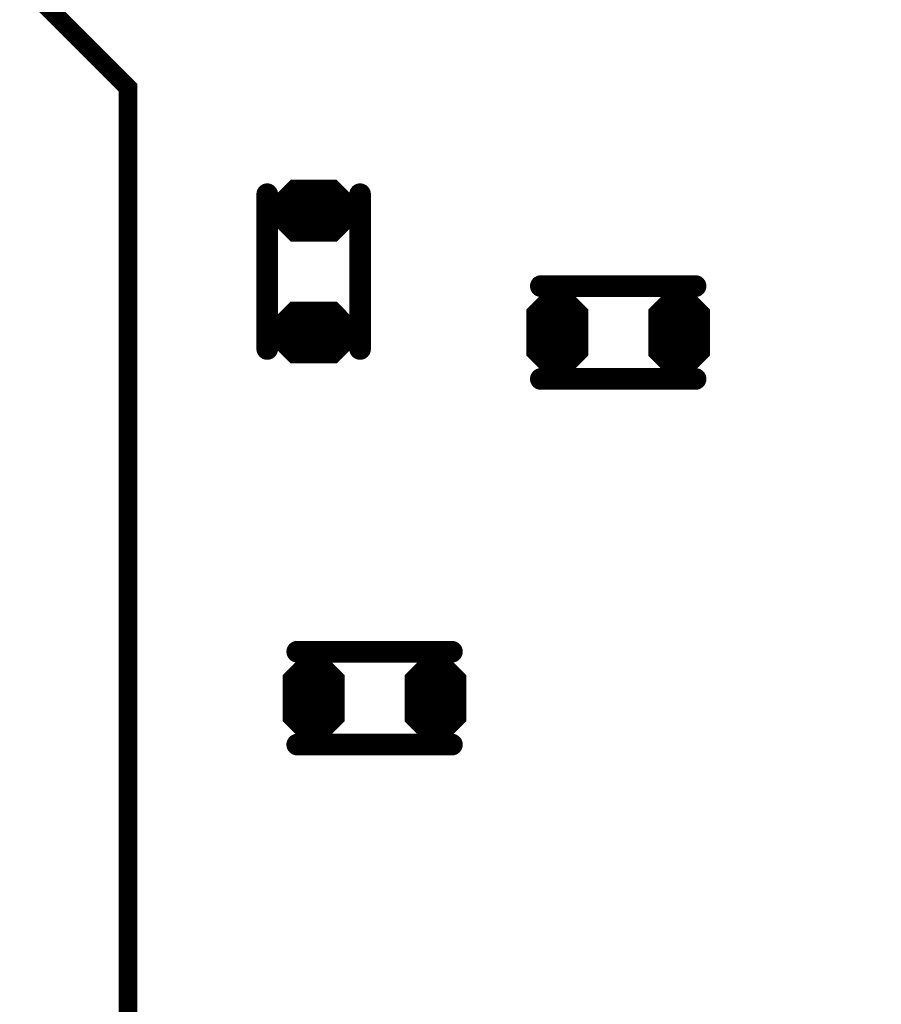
# Model space of a CAD drawing. Extents: x 0 to 8.86, y -3.29 to 6.3.
# Tile 97 of 129: x 5.98 to 6.26, y 3.74 to 4.06. Entities that reach past the tile are written whole.
import ezdxf

# ---------------------------------------------------------------- set-up
doc = ezdxf.new("R2010")
doc.units = 0
doc.layers.get('0').update_dxf_attribs({"color": 3, "linetype": 'CONTINUOUS'})

# ---------------------------------------------------------------- blocks, each defined once
blk = doc.blocks.new('PAD_R1')
at = {"const_width": 0.5}
blk.add_lwpolyline([(0.25, 0, 1), (-0.25, 0, 1)], format="xyb", close=True, dxfattribs=at)

msp = doc.modelspace()

# ---------------------------------------------------------------- linework, layer by layer
for p, q in [((6.06396, 3.99556), (6.07131, 4.00291)), ((6.08573, 4.00291), (6.09308, 3.99556)), ((6.06396, 3.99556), (6.09308, 3.99556)), ((6.06396, 3.99126), (6.09308, 3.99126)), ((6.06396, 3.99126), (6.07131, 3.98391)), ((6.08573, 3.98391), (6.09308, 3.99126)), ((6.14845, 3.96199), (6.1558, 3.96934)), ((6.15869, 3.96934), (6.16604, 3.96199)), ((6.18781, 3.96195), (6.19516, 3.9693)), ((6.19805, 3.9693), (6.2054, 3.96195)), ((6.06392, 3.95621), (6.07127, 3.96356)), ((6.08569, 3.96356), (6.09304, 3.95621)), ((6.14845, 3.96199), (6.16604, 3.96199)), ((6.18781, 3.96195), (6.2054, 3.96195)), ((6.06392, 3.95621), (6.09304, 3.95621)), ((6.06392, 3.95191), (6.09304, 3.95191)), ((6.06392, 3.95191), (6.07127, 3.94456)), ((6.08569, 3.94456), (6.09304, 3.95191)), ((6.14845, 3.94615), (6.16604, 3.94615)), ((6.14845, 3.94615), (6.1558, 3.9388)), ((6.15869, 3.9388), (6.16604, 3.94615)), ((6.18781, 3.94611), (6.2054, 3.94611)), ((6.18781, 3.94611), (6.19516, 3.93876)), ((6.19805, 3.93876), (6.2054, 3.94611)), ((6.06971, 3.84388), (6.07706, 3.85123)), ((6.07995, 3.85123), (6.0873, 3.84388)), ((6.10907, 3.84384), (6.11642, 3.85119)), ((6.11931, 3.85119), (6.12666, 3.84384)), ((6.06971, 3.84388), (6.0873, 3.84388)), ((6.10907, 3.84384), (6.12666, 3.84384)), ((6.06971, 3.82804), (6.0873, 3.82804)), ((6.06971, 3.82804), (6.07706, 3.82069)), ((6.07995, 3.82069), (6.0873, 3.82804)), ((6.10907, 3.828), (6.12666, 3.828)), ((6.10907, 3.828), (6.11642, 3.82065)), ((6.11931, 3.82065), (6.12666, 3.828))]:
    msp.add_line(p, q)
for points, const_width in [([(6.0075, 4.34513), (6.3945, 4.34513), (6.4285, 4.37913), (6.6995, 4.37913), (6.7385, 4.41813), (7.1485, 4.41813), (7.2275, 4.33913), (7.2275, 3.39713), (7.1505, 3.32013), (6.1285, 3.32013), (6.0185, 3.43013), (6.0185, 4.03313), (5.9865, 4.06513), (5.9865, 4.32413)], 0.006), ([(6.08553, 4.00241), (6.09329, 3.99465), (6.09329, 3.99218), (6.08553, 3.98441), (6.07151, 3.98441), (6.06375, 3.99218), (6.06375, 3.99465), (6.07151, 4.00241)], 0.002), ([(6.15848, 3.96884), (6.16624, 3.96108), (6.16624, 3.94706), (6.15848, 3.9393), (6.15601, 3.9393), (6.14824, 3.94706), (6.14824, 3.96108), (6.15601, 3.96884)], 0.002), ([(6.19784, 3.9688), (6.20561, 3.96104), (6.20561, 3.94702), (6.19784, 3.93926), (6.19537, 3.93926), (6.18761, 3.94702), (6.18761, 3.96104), (6.19537, 3.9688)], 0.002), ([(6.08549, 3.96306), (6.09325, 3.95529), (6.09325, 3.95282), (6.08549, 3.94506), (6.07147, 3.94506), (6.06371, 3.95282), (6.06371, 3.95529), (6.07147, 3.96306)], 0.002), ([(6.07974, 3.85073), (6.08751, 3.84297), (6.08751, 3.82895), (6.07974, 3.82119), (6.07727, 3.82119), (6.06951, 3.82895), (6.06951, 3.84297), (6.07727, 3.85073)], 0.002), ([(6.1191, 3.85069), (6.12686, 3.84293), (6.12686, 3.82891), (6.1191, 3.82115), (6.11663, 3.82115), (6.10886, 3.82891), (6.10886, 3.84293), (6.11663, 3.85069)], 0.002)]:
    msp.add_lwpolyline(points, close=True, dxfattribs=dict(const_width=const_width))
for points, const_width in [([(6.0635, 3.99874), (6.0635, 3.94874)], 0.007), ([(6.0635, 3.99874), (6.0635, 3.94874)], 0.007), ([(6.06637, 3.99656), (6.07172, 4.00191), (6.08532, 4.00191), (6.09067, 3.99656)], 0.003), ([(6.07214, 4.00091), (6.0849, 4.00091)], 0.005), ([(6.0935, 3.99874), (6.0935, 3.94874)], 0.007), ([(6.0935, 3.99874), (6.0935, 3.94874)], 0.007), ([(6.06879, 3.99756), (6.08825, 3.99756)], 0.005), ([(6.06275, 3.99406), (6.09429, 3.99406)], 0.002), ([(6.06575, 3.99506), (6.09129, 3.99506)], 0.002), ([(6.06637, 3.99656), (6.09067, 3.99656)], 0.003), ([(6.06275, 3.99326), (6.09429, 3.99326)], 0.003), ([(6.06575, 3.99176), (6.09129, 3.99176)], 0.002), ([(6.06516, 3.99076), (6.09188, 3.99076)], 0.002), ([(6.06516, 3.99076), (6.07151, 3.98441)], 0.002), ([(6.06758, 3.98976), (6.08946, 3.98976)], 0.004), ([(6.06758, 3.98976), (6.07193, 3.98541)], 0.004), ([(6.06879, 3.98926), (6.08825, 3.98926)], 0.005), ([(6.08511, 3.98541), (6.08946, 3.98976)], 0.004), ([(6.08553, 3.98441), (6.09188, 3.99076)], 0.002), ([(6.07214, 3.98591), (6.0849, 3.98591)], 0.005), ([(6.07193, 3.98541), (6.08511, 3.98541)], 0.004), ([(6.07151, 3.98441), (6.08553, 3.98441)], 0.002), ([(6.20193, 3.96905), (6.15192, 3.96905)], 0.007), ([(6.20193, 3.96905), (6.15192, 3.96905)], 0.007), ([(6.15087, 3.96299), (6.15622, 3.96834), (6.15827, 3.96834), (6.16362, 3.96299)], 0.003), ([(6.15663, 3.96734), (6.15786, 3.96734)], 0.005), ([(6.19023, 3.96295), (6.19558, 3.9683), (6.19763, 3.9683), (6.20298, 3.96295)], 0.003), ([(6.19599, 3.9673), (6.19722, 3.9673)], 0.005), ([(6.15328, 3.96399), (6.16121, 3.96399)], 0.005), ([(6.19264, 3.96395), (6.20057, 3.96395)], 0.005), ([(6.06633, 3.95721), (6.07168, 3.96256), (6.08528, 3.96256), (6.09063, 3.95721)], 0.003), ([(6.0721, 3.96155), (6.08486, 3.96155)], 0.005), ([(6.15087, 3.96299), (6.16362, 3.96299)], 0.003), ([(6.19023, 3.96295), (6.20298, 3.96295)], 0.003), ([(6.06875, 3.95821), (6.08821, 3.95821)], 0.005), ([(6.14724, 3.95365), (6.16724, 3.95365)], 0.014), ([(6.14724, 3.96049), (6.16724, 3.96049)], 0.002), ([(6.15024, 3.96149), (6.16424, 3.96149)], 0.002), ([(6.18661, 3.95361), (6.20661, 3.95361)], 0.014), ([(6.18661, 3.96045), (6.20661, 3.96045)], 0.002), ([(6.18961, 3.96145), (6.20361, 3.96145)], 0.002), ([(6.06633, 3.95721), (6.09063, 3.95721)], 0.003), ([(6.06271, 3.95391), (6.09425, 3.95391)], 0.003), ([(6.06271, 3.95471), (6.09425, 3.95471)], 0.002), ([(6.06571, 3.95571), (6.09125, 3.95571)], 0.002), ([(6.06512, 3.95141), (6.09184, 3.95141)], 0.002), ([(6.06512, 3.95141), (6.07147, 3.94506)], 0.002), ([(6.06571, 3.95241), (6.09125, 3.95241)], 0.002), ([(6.06754, 3.95041), (6.08942, 3.95041)], 0.004), ([(6.06754, 3.95041), (6.07189, 3.94606)], 0.004), ([(6.06875, 3.9499), (6.08821, 3.9499)], 0.005), ([(6.08507, 3.94606), (6.08942, 3.95041)], 0.004), ([(6.08549, 3.94506), (6.09184, 3.95141)], 0.002), ([(6.0721, 3.94656), (6.08486, 3.94656)], 0.005), ([(6.07189, 3.94606), (6.08507, 3.94606)], 0.004), ([(6.15024, 3.94665), (6.16424, 3.94665)], 0.002), ([(6.18961, 3.94661), (6.20361, 3.94661)], 0.002), ([(6.07147, 3.94506), (6.08549, 3.94506)], 0.002), ([(6.14966, 3.94565), (6.16483, 3.94565)], 0.002), ([(6.14966, 3.94565), (6.15601, 3.9393)], 0.002), ([(6.15207, 3.94465), (6.16242, 3.94465)], 0.004), ([(6.15207, 3.94465), (6.15642, 3.9403)], 0.004), ([(6.15328, 3.94415), (6.16121, 3.94415)], 0.005), ([(6.15807, 3.9403), (6.16242, 3.94465)], 0.004), ([(6.15848, 3.9393), (6.16483, 3.94565)], 0.002), ([(6.18902, 3.94561), (6.20419, 3.94561)], 0.002), ([(6.18902, 3.94561), (6.19537, 3.93926)], 0.002), ([(6.19143, 3.94461), (6.20178, 3.94461)], 0.004), ([(6.19143, 3.94461), (6.19578, 3.94026)], 0.004), ([(6.19264, 3.94411), (6.20057, 3.94411)], 0.005), ([(6.19743, 3.94026), (6.20178, 3.94461)], 0.004), ([(6.19784, 3.93926), (6.20419, 3.94561)], 0.002), ([(6.20193, 3.93905), (6.15192, 3.93905)], 0.007), ([(6.20193, 3.93905), (6.15192, 3.93905)], 0.007), ([(6.15663, 3.9408), (6.15786, 3.9408)], 0.005), ([(6.15642, 3.9403), (6.15807, 3.9403)], 0.004), ([(6.19599, 3.94076), (6.19722, 3.94076)], 0.005), ([(6.19578, 3.94026), (6.19743, 3.94026)], 0.004), ([(6.15601, 3.9393), (6.15848, 3.9393)], 0.002), ([(6.19537, 3.93926), (6.19784, 3.93926)], 0.002), ([(6.12319, 3.85094), (6.07319, 3.85094)], 0.007), ([(6.12319, 3.85094), (6.07319, 3.85094)], 0.007), ([(6.07213, 3.84488), (6.07748, 3.85023), (6.07953, 3.85023), (6.08488, 3.84488)], 0.003), ([(6.07789, 3.84923), (6.07912, 3.84923)], 0.005), ([(6.11149, 3.84484), (6.11684, 3.85019), (6.11889, 3.85019), (6.12424, 3.84484)], 0.003), ([(6.11725, 3.84919), (6.11848, 3.84919)], 0.005), ([(6.07213, 3.84488), (6.08488, 3.84488)], 0.003), ([(6.07454, 3.84588), (6.08247, 3.84588)], 0.005), ([(6.11149, 3.84484), (6.12424, 3.84484)], 0.003), ([(6.1139, 3.84584), (6.12183, 3.84584)], 0.005), ([(6.06851, 3.83554), (6.08851, 3.83554)], 0.014), ([(6.06851, 3.84238), (6.08851, 3.84238)], 0.002), ([(6.07151, 3.84338), (6.08551, 3.84338)], 0.002), ([(6.10786, 3.8355), (6.12786, 3.8355)], 0.014), ([(6.10786, 3.84234), (6.12786, 3.84234)], 0.002), ([(6.11086, 3.84334), (6.12486, 3.84334)], 0.002), ([(6.07092, 3.82754), (6.08609, 3.82754)], 0.002), ([(6.07092, 3.82754), (6.07727, 3.82119)], 0.002), ([(6.07151, 3.82854), (6.08551, 3.82854)], 0.002), ([(6.07333, 3.82654), (6.08368, 3.82654)], 0.004), ([(6.07333, 3.82654), (6.07768, 3.82219)], 0.004), ([(6.07454, 3.82604), (6.08247, 3.82604)], 0.005), ([(6.07933, 3.82219), (6.08368, 3.82654)], 0.004), ([(6.07974, 3.82119), (6.08609, 3.82754)], 0.002), ([(6.11028, 3.8275), (6.12545, 3.8275)], 0.002), ([(6.11028, 3.8275), (6.11663, 3.82115)], 0.002), ([(6.11086, 3.8285), (6.12486, 3.8285)], 0.002), ([(6.11269, 3.8265), (6.12304, 3.8265)], 0.004), ([(6.11269, 3.8265), (6.11704, 3.82215)], 0.004), ([(6.1139, 3.826), (6.12183, 3.826)], 0.005), ([(6.11869, 3.82215), (6.12304, 3.8265)], 0.004), ([(6.1191, 3.82115), (6.12545, 3.8275)], 0.002), ([(6.12319, 3.82094), (6.07319, 3.82094)], 0.007), ([(6.12319, 3.82094), (6.07319, 3.82094)], 0.007), ([(6.07789, 3.82269), (6.07912, 3.82269)], 0.005), ([(6.07768, 3.82219), (6.07933, 3.82219)], 0.004), ([(6.11725, 3.82265), (6.11848, 3.82265)], 0.005), ([(6.11704, 3.82215), (6.11869, 3.82215)], 0.004), ([(6.07727, 3.82119), (6.07974, 3.82119)], 0.002), ([(6.11663, 3.82115), (6.1191, 3.82115)], 0.002)]:
    msp.add_lwpolyline(points, dxfattribs=dict(const_width=const_width))

# ---------------------------------------------------------------- block references
for p, xscale, yscale in [((6.0635, 3.99874), 0.007, 0.007), ((6.0635, 3.99874), 0.007, 0.007), ((6.07214, 4.00091), 0.005, 0.005), ((6.0849, 4.00091), 0.005, 0.005), ((6.0935, 3.99874), 0.007, 0.007), ((6.0935, 3.99874), 0.007, 0.007), ((6.06879, 3.99756), 0.005, 0.005), ((6.08825, 3.99756), 0.005, 0.005), ((6.06575, 3.99506), 0.002, 0.002), ((6.06637, 3.99656), 0.003, 0.003), ((6.06637, 3.99656), 0.003, 0.003), ((6.09067, 3.99656), 0.003, 0.003), ((6.09067, 3.99656), 0.003, 0.003), ((6.09129, 3.99506), 0.002, 0.002), ((6.06575, 3.99176), 0.002, 0.002), ((6.09129, 3.99176), 0.002, 0.002), ((6.06516, 3.99076), 0.002, 0.002), ((6.06516, 3.99076), 0.002, 0.002), ((6.06758, 3.98976), 0.004, 0.004), ((6.06758, 3.98976), 0.004, 0.004), ((6.06879, 3.98926), 0.005, 0.005), ((6.08825, 3.98926), 0.005, 0.005), ((6.08946, 3.98976), 0.004, 0.004), ((6.08946, 3.98976), 0.004, 0.004), ((6.09188, 3.99076), 0.002, 0.002), ((6.09188, 3.99076), 0.002, 0.002), ((6.07214, 3.98591), 0.005, 0.005), ((6.07193, 3.98541), 0.004, 0.004), ((6.07193, 3.98541), 0.004, 0.004), ((6.0849, 3.98591), 0.005, 0.005), ((6.08511, 3.98541), 0.004, 0.004), ((6.08511, 3.98541), 0.004, 0.004), ((6.07151, 3.98441), 0.002, 0.002), ((6.07151, 3.98441), 0.002, 0.002), ((6.08553, 3.98441), 0.002, 0.002), ((6.08553, 3.98441), 0.002, 0.002), ((6.15192, 3.96905), 0.007, 0.007), ((6.15192, 3.96905), 0.007, 0.007), ((6.15663, 3.96734), 0.005, 0.005), ((6.15786, 3.96734), 0.005, 0.005), ((6.19599, 3.9673), 0.005, 0.005), ((6.19722, 3.9673), 0.005, 0.005), ((6.20193, 3.96905), 0.007, 0.007), ((6.20193, 3.96905), 0.007, 0.007), ((6.15328, 3.96399), 0.005, 0.005), ((6.16121, 3.96399), 0.005, 0.005), ((6.19264, 3.96395), 0.005, 0.005), ((6.20057, 3.96395), 0.005, 0.005), ((6.0721, 3.96155), 0.005, 0.005), ((6.08486, 3.96155), 0.005, 0.005), ((6.15087, 3.96299), 0.003, 0.003), ((6.15087, 3.96299), 0.003, 0.003), ((6.16362, 3.96299), 0.003, 0.003), ((6.16362, 3.96299), 0.003, 0.003), ((6.19023, 3.96295), 0.003, 0.003), ((6.19023, 3.96295), 0.003, 0.003), ((6.20298, 3.96295), 0.003, 0.003), ((6.20298, 3.96295), 0.003, 0.003), ((6.06875, 3.95821), 0.005, 0.005), ((6.08821, 3.95821), 0.005, 0.005), ((6.15024, 3.96149), 0.002, 0.002), ((6.16424, 3.96149), 0.002, 0.002), ((6.18961, 3.96145), 0.002, 0.002), ((6.20361, 3.96145), 0.002, 0.002), ((6.06633, 3.95721), 0.003, 0.003), ((6.06633, 3.95721), 0.003, 0.003), ((6.09063, 3.95721), 0.003, 0.003), ((6.09063, 3.95721), 0.003, 0.003), ((6.06571, 3.95571), 0.002, 0.002), ((6.09125, 3.95571), 0.002, 0.002), ((6.0635, 3.94874), 0.007, 0.007), ((6.0635, 3.94874), 0.007, 0.007), ((6.06512, 3.95141), 0.002, 0.002), ((6.06512, 3.95141), 0.002, 0.002), ((6.06571, 3.95241), 0.002, 0.002), ((6.06754, 3.95041), 0.004, 0.004), ((6.06754, 3.95041), 0.004, 0.004), ((6.06875, 3.9499), 0.005, 0.005), ((6.08821, 3.9499), 0.005, 0.005), ((6.08942, 3.95041), 0.004, 0.004), ((6.08942, 3.95041), 0.004, 0.004), ((6.0935, 3.94874), 0.007, 0.007), ((6.0935, 3.94874), 0.007, 0.007), ((6.09125, 3.95241), 0.002, 0.002), ((6.09184, 3.95141), 0.002, 0.002), ((6.09184, 3.95141), 0.002, 0.002), ((6.0721, 3.94656), 0.005, 0.005), ((6.07189, 3.94606), 0.004, 0.004), ((6.07189, 3.94606), 0.004, 0.004), ((6.08486, 3.94656), 0.005, 0.005), ((6.08507, 3.94606), 0.004, 0.004), ((6.08507, 3.94606), 0.004, 0.004), ((6.15024, 3.94665), 0.002, 0.002), ((6.16424, 3.94665), 0.002, 0.002), ((6.18961, 3.94661), 0.002, 0.002), ((6.20361, 3.94661), 0.002, 0.002), ((6.07147, 3.94506), 0.002, 0.002), ((6.07147, 3.94506), 0.002, 0.002), ((6.08549, 3.94506), 0.002, 0.002), ((6.08549, 3.94506), 0.002, 0.002), ((6.14966, 3.94565), 0.002, 0.002), ((6.14966, 3.94565), 0.002, 0.002), ((6.15207, 3.94465), 0.004, 0.004), ((6.15207, 3.94465), 0.004, 0.004), ((6.15328, 3.94415), 0.005, 0.005), ((6.16121, 3.94415), 0.005, 0.005), ((6.16242, 3.94465), 0.004, 0.004), ((6.16242, 3.94465), 0.004, 0.004), ((6.16483, 3.94565), 0.002, 0.002), ((6.16483, 3.94565), 0.002, 0.002), ((6.18902, 3.94561), 0.002, 0.002), ((6.18902, 3.94561), 0.002, 0.002), ((6.19143, 3.94461), 0.004, 0.004), ((6.19143, 3.94461), 0.004, 0.004), ((6.19264, 3.94411), 0.005, 0.005), ((6.20057, 3.94411), 0.005, 0.005), ((6.20178, 3.94461), 0.004, 0.004), ((6.20178, 3.94461), 0.004, 0.004), ((6.20419, 3.94561), 0.002, 0.002), ((6.20419, 3.94561), 0.002, 0.002), ((6.15192, 3.93905), 0.007, 0.007), ((6.15192, 3.93905), 0.007, 0.007), ((6.15663, 3.9408), 0.005, 0.005), ((6.15642, 3.9403), 0.004, 0.004), ((6.15642, 3.9403), 0.004, 0.004), ((6.15786, 3.9408), 0.005, 0.005), ((6.15807, 3.9403), 0.004, 0.004), ((6.15807, 3.9403), 0.004, 0.004), ((6.19599, 3.94076), 0.005, 0.005), ((6.19578, 3.94026), 0.004, 0.004), ((6.19578, 3.94026), 0.004, 0.004), ((6.19722, 3.94076), 0.005, 0.005), ((6.19743, 3.94026), 0.004, 0.004), ((6.19743, 3.94026), 0.004, 0.004), ((6.20193, 3.93905), 0.007, 0.007), ((6.20193, 3.93905), 0.007, 0.007), ((6.15601, 3.9393), 0.002, 0.002), ((6.15601, 3.9393), 0.002, 0.002), ((6.15848, 3.9393), 0.002, 0.002), ((6.15848, 3.9393), 0.002, 0.002), ((6.19537, 3.93926), 0.002, 0.002), ((6.19537, 3.93926), 0.002, 0.002), ((6.19784, 3.93926), 0.002, 0.002), ((6.19784, 3.93926), 0.002, 0.002), ((6.07319, 3.85094), 0.007, 0.007), ((6.07319, 3.85094), 0.007, 0.007), ((6.12319, 3.85094), 0.007, 0.007), ((6.12319, 3.85094), 0.007, 0.007), ((6.07789, 3.84923), 0.005, 0.005), ((6.07912, 3.84923), 0.005, 0.005), ((6.11725, 3.84919), 0.005, 0.005), ((6.11848, 3.84919), 0.005, 0.005), ((6.07213, 3.84488), 0.003, 0.003), ((6.07213, 3.84488), 0.003, 0.003), ((6.07454, 3.84588), 0.005, 0.005), ((6.08247, 3.84588), 0.005, 0.005), ((6.08488, 3.84488), 0.003, 0.003), ((6.08488, 3.84488), 0.003, 0.003), ((6.11149, 3.84484), 0.003, 0.003), ((6.11149, 3.84484), 0.003, 0.003), ((6.1139, 3.84584), 0.005, 0.005), ((6.12183, 3.84584), 0.005, 0.005), ((6.12424, 3.84484), 0.003, 0.003), ((6.12424, 3.84484), 0.003, 0.003), ((6.07151, 3.84338), 0.002, 0.002), ((6.08551, 3.84338), 0.002, 0.002), ((6.11086, 3.84334), 0.002, 0.002), ((6.12486, 3.84334), 0.002, 0.002), ((6.07092, 3.82754), 0.002, 0.002), ((6.07092, 3.82754), 0.002, 0.002), ((6.07151, 3.82854), 0.002, 0.002), ((6.07333, 3.82654), 0.004, 0.004), ((6.07333, 3.82654), 0.004, 0.004), ((6.07454, 3.82604), 0.005, 0.005), ((6.08247, 3.82604), 0.005, 0.005), ((6.08368, 3.82654), 0.004, 0.004), ((6.08368, 3.82654), 0.004, 0.004), ((6.08551, 3.82854), 0.002, 0.002), ((6.08609, 3.82754), 0.002, 0.002), ((6.08609, 3.82754), 0.002, 0.002), ((6.11028, 3.8275), 0.002, 0.002), ((6.11028, 3.8275), 0.002, 0.002), ((6.11086, 3.8285), 0.002, 0.002), ((6.11269, 3.8265), 0.004, 0.004), ((6.11269, 3.8265), 0.004, 0.004), ((6.1139, 3.826), 0.005, 0.005), ((6.12183, 3.826), 0.005, 0.005), ((6.12304, 3.8265), 0.004, 0.004), ((6.12304, 3.8265), 0.004, 0.004), ((6.12486, 3.8285), 0.002, 0.002), ((6.12545, 3.8275), 0.002, 0.002), ((6.12545, 3.8275), 0.002, 0.002), ((6.07319, 3.82094), 0.007, 0.007), ((6.07319, 3.82094), 0.007, 0.007), ((6.07789, 3.82269), 0.005, 0.005), ((6.07768, 3.82219), 0.004, 0.004), ((6.07768, 3.82219), 0.004, 0.004), ((6.07912, 3.82269), 0.005, 0.005), ((6.07933, 3.82219), 0.004, 0.004), ((6.07933, 3.82219), 0.004, 0.004), ((6.11725, 3.82265), 0.005, 0.005), ((6.11704, 3.82215), 0.004, 0.004), ((6.11704, 3.82215), 0.004, 0.004), ((6.11848, 3.82265), 0.005, 0.005), ((6.11869, 3.82215), 0.004, 0.004), ((6.11869, 3.82215), 0.004, 0.004), ((6.12319, 3.82094), 0.007, 0.007), ((6.12319, 3.82094), 0.007, 0.007), ((6.07727, 3.82119), 0.002, 0.002), ((6.07727, 3.82119), 0.002, 0.002), ((6.07974, 3.82119), 0.002, 0.002), ((6.07974, 3.82119), 0.002, 0.002), ((6.11663, 3.82115), 0.002, 0.002), ((6.11663, 3.82115), 0.002, 0.002), ((6.1191, 3.82115), 0.002, 0.002), ((6.1191, 3.82115), 0.002, 0.002)]:
    msp.add_blockref('PAD_R1', p, dxfattribs=dict(xscale=xscale, yscale=yscale))

doc.saveas('drawing.dxf')
